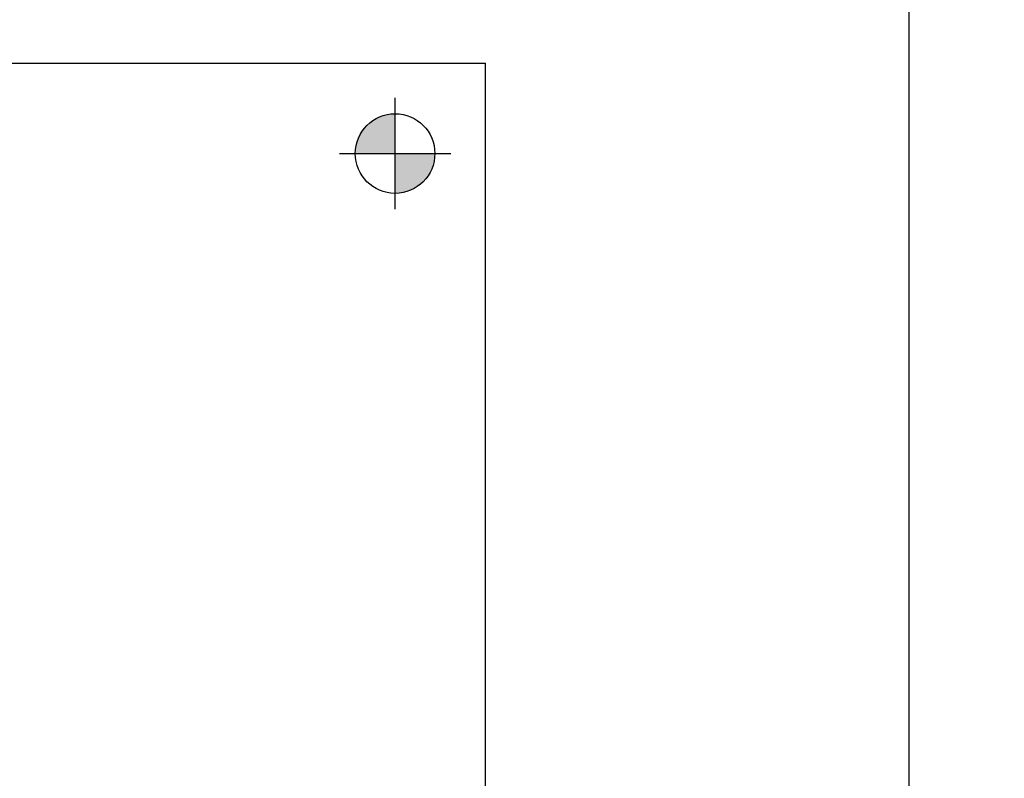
# Model space of a CAD drawing. Extents: x 18893 to 3351893, y -610358 to 406739.
# Tile 176 of 256: x 2136190 to 2136397, y 45519 to 45679. Entities that reach past the tile are written whole.
import ezdxf

# ---------------------------------------------------------------- set-up
doc = ezdxf.new("R2010")
doc.units = 0
doc.header["$LTSCALE"] = 800
doc.header["$MEASUREMENT"] = 0
doc.layers.add('KEY PLAN', color=251, linetype='CONTINUOUS')

# ---------------------------------------------------------------- blocks, each defined once
blk = doc.blocks.new('UTCOMBINE')
at = {"layer": 'KEY PLAN'}
h = blk.add_hatch(color=256, dxfattribs=at)
h.paths.add_polyline_path([(-708492.25, 43063.09), (-708483.87, 43063.09), (-708483.87, 43071.47, 0.414214)])
h.paths.add_polyline_path([(-708475.49, 43063.09), (-708483.87, 43063.09), (-708483.87, 43054.71, 0.414214)])
h = blk.add_hatch(color=256, dxfattribs=at)
h.paths.add_polyline_path([(-708492.25, 43063.09), (-708483.87, 43063.09), (-708483.87, 43071.47, 0.414214)])
h.paths.add_polyline_path([(-708475.49, 43063.09), (-708483.87, 43063.09), (-708483.87, 43054.71, 0.414214)])
h = blk.add_hatch(color=256, dxfattribs=at)
h.paths.add_polyline_path([(-708492.25, 43063.09), (-708483.87, 43063.09), (-708483.87, 43071.47, 0.414214)])
h.paths.add_polyline_path([(-708475.49, 43063.09), (-708483.87, 43063.09), (-708483.87, 43054.71, 0.414214)])
h = blk.add_hatch(color=256, dxfattribs=at)
h.paths.add_polyline_path([(-708492.25, 43063.09), (-708483.87, 43063.09), (-708483.87, 43071.47, 0.414214)])
h.paths.add_polyline_path([(-708475.49, 43063.09), (-708483.87, 43063.09), (-708483.87, 43054.71, 0.414214)])
h = blk.add_hatch(color=256, dxfattribs=at)
h.paths.add_polyline_path([(-708492.25, 43063.09), (-708483.87, 43063.09), (-708483.87, 43071.47, 0.414214)])
h.paths.add_polyline_path([(-708475.49, 43063.09), (-708483.87, 43063.09), (-708483.87, 43054.71, 0.414214)])
h = blk.add_hatch(color=256, dxfattribs=at)
h.paths.add_polyline_path([(-708492.25, 43063.09), (-708483.87, 43063.09), (-708483.87, 43071.47, 0.414214)])
h.paths.add_polyline_path([(-708475.49, 43063.09), (-708483.87, 43063.09), (-708483.87, 43054.71, 0.414214)])
h = blk.add_hatch(color=256, dxfattribs=at)
h.paths.add_polyline_path([(-708492.25, 43063.09), (-708483.87, 43063.09), (-708483.87, 43071.47, 0.414214)])
h.paths.add_polyline_path([(-708475.49, 43063.09), (-708483.87, 43063.09), (-708483.87, 43054.71, 0.414214)])
h = blk.add_hatch(color=256, dxfattribs=at)
h.paths.add_polyline_path([(-708492.25, 43063.09), (-708483.87, 43063.09), (-708483.87, 43071.47, 0.414214)])
h.paths.add_polyline_path([(-708475.49, 43063.09), (-708483.87, 43063.09), (-708483.87, 43054.71, 0.414214)])
h = blk.add_hatch(color=256, dxfattribs=at)
h.paths.add_polyline_path([(-708492.25, 43063.09), (-708483.87, 43063.09), (-708483.87, 43071.47, 0.414214)])
h.paths.add_polyline_path([(-708475.49, 43063.09), (-708483.87, 43063.09), (-708483.87, 43054.71, 0.414214)])
h = blk.add_hatch(color=256, dxfattribs=at)
h.paths.add_polyline_path([(-708492.25, 43063.09), (-708483.87, 43063.09), (-708483.87, 43071.47, 0.414214)])
h.paths.add_polyline_path([(-708475.49, 43063.09), (-708483.87, 43063.09), (-708483.87, 43054.71, 0.414214)])
h = blk.add_hatch(color=256, dxfattribs=at)
h.paths.add_polyline_path([(-708492.25, 43063.09), (-708483.87, 43063.09), (-708483.87, 43071.47, 0.414214)])
h.paths.add_polyline_path([(-708475.49, 43063.09), (-708483.87, 43063.09), (-708483.87, 43054.71, 0.414214)])
h = blk.add_hatch(color=256, dxfattribs=at)
h.paths.add_polyline_path([(-708492.25, 43063.09), (-708483.87, 43063.09), (-708483.87, 43071.47, 0.414214)])
h.paths.add_polyline_path([(-708475.49, 43063.09), (-708483.87, 43063.09), (-708483.87, 43054.71, 0.414214)])
h = blk.add_hatch(color=256, dxfattribs=at)
h.paths.add_polyline_path([(-708492.25, 43063.09), (-708483.87, 43063.09), (-708483.87, 43071.47, 0.414214)])
h.paths.add_polyline_path([(-708475.49, 43063.09), (-708483.87, 43063.09), (-708483.87, 43054.71, 0.414214)])
h = blk.add_hatch(color=256, dxfattribs=at)
h.paths.add_polyline_path([(-708492.25, 43063.09), (-708483.87, 43063.09), (-708483.87, 43071.47, 0.414214)])
h.paths.add_polyline_path([(-708475.49, 43063.09), (-708483.87, 43063.09), (-708483.87, 43054.71, 0.414214)])
h = blk.add_hatch(color=256, dxfattribs=at)
h.paths.add_polyline_path([(-708492.25, 43063.09), (-708483.87, 43063.09), (-708483.87, 43071.47, 0.414214)])
h.paths.add_polyline_path([(-708475.49, 43063.09), (-708483.87, 43063.09), (-708483.87, 43054.71, 0.414214)])
h = blk.add_hatch(color=256, dxfattribs=at)
h.paths.add_polyline_path([(-708492.25, 43063.09), (-708483.87, 43063.09), (-708483.87, 43071.47, 0.414214)])
h.paths.add_polyline_path([(-708475.49, 43063.09), (-708483.87, 43063.09), (-708483.87, 43054.71, 0.414214)])
h = blk.add_hatch(color=256, dxfattribs=at)
h.paths.add_polyline_path([(-708492.25, 43063.09), (-708483.87, 43063.09), (-708483.87, 43071.47, 0.414214)])
h.paths.add_polyline_path([(-708475.49, 43063.09), (-708483.87, 43063.09), (-708483.87, 43054.71, 0.414214)])
h = blk.add_hatch(color=256, dxfattribs=at)
h.paths.add_polyline_path([(-708492.25, 43063.09), (-708483.87, 43063.09), (-708483.87, 43071.47, 0.414214)])
h.paths.add_polyline_path([(-708475.49, 43063.09), (-708483.87, 43063.09), (-708483.87, 43054.71, 0.414214)])
h = blk.add_hatch(color=256, dxfattribs=at)
h.paths.add_polyline_path([(-708492.25, 43063.09), (-708483.87, 43063.09), (-708483.87, 43071.47, 0.414214)])
h.paths.add_polyline_path([(-708475.49, 43063.09), (-708483.87, 43063.09), (-708483.87, 43054.71, 0.414214)])
h = blk.add_hatch(color=256, dxfattribs=at)
h.paths.add_polyline_path([(-708492.25, 43063.09), (-708483.87, 43063.09), (-708483.87, 43071.47, 0.414214)])
h.paths.add_polyline_path([(-708475.49, 43063.09), (-708483.87, 43063.09), (-708483.87, 43054.71, 0.414214)])
h = blk.add_hatch(color=256, dxfattribs=at)
h.paths.add_polyline_path([(-708492.25, 43063.09), (-708483.87, 43063.09), (-708483.87, 43071.47, 0.414214)])
h.paths.add_polyline_path([(-708475.49, 43063.09), (-708483.87, 43063.09), (-708483.87, 43054.71, 0.414214)])
h = blk.add_hatch(color=256, dxfattribs=at)
h.paths.add_polyline_path([(-708492.25, 43063.09), (-708483.87, 43063.09), (-708483.87, 43071.47, 0.414214)])
h.paths.add_polyline_path([(-708475.49, 43063.09), (-708483.87, 43063.09), (-708483.87, 43054.71, 0.414214)])
h = blk.add_hatch(color=256, dxfattribs=at)
h.paths.add_polyline_path([(-708492.25, 43063.09), (-708483.87, 43063.09), (-708483.87, 43071.47, 0.414214)])
h.paths.add_polyline_path([(-708475.49, 43063.09), (-708483.87, 43063.09), (-708483.87, 43054.71, 0.414214)])
h = blk.add_hatch(color=256, dxfattribs=at)
h.paths.add_polyline_path([(-708492.25, 43063.09), (-708483.87, 43063.09), (-708483.87, 43071.47, 0.414214)])
h.paths.add_polyline_path([(-708475.49, 43063.09), (-708483.87, 43063.09), (-708483.87, 43054.71, 0.414214)])
h = blk.add_hatch(color=256, dxfattribs=at)
h.paths.add_polyline_path([(-708492.25, 43063.09), (-708483.87, 43063.09), (-708483.87, 43071.47, 0.414214)])
h.paths.add_polyline_path([(-708475.49, 43063.09), (-708483.87, 43063.09), (-708483.87, 43054.71, 0.414214)])
h = blk.add_hatch(color=256, dxfattribs=at)
h.paths.add_polyline_path([(-708492.25, 43063.09), (-708483.87, 43063.09), (-708483.87, 43071.47, 0.414214)])
h.paths.add_polyline_path([(-708475.49, 43063.09), (-708483.87, 43063.09), (-708483.87, 43054.71, 0.414214)])
h = blk.add_hatch(color=256, dxfattribs=at)
h.paths.add_polyline_path([(-708492.25, 43063.09), (-708483.87, 43063.09), (-708483.87, 43071.47, 0.414214)])
h.paths.add_polyline_path([(-708475.49, 43063.09), (-708483.87, 43063.09), (-708483.87, 43054.71, 0.414214)])
h = blk.add_hatch(color=256, dxfattribs=at)
h.paths.add_polyline_path([(-708492.25, 43063.09), (-708483.87, 43063.09), (-708483.87, 43071.47, 0.414214)])
h.paths.add_polyline_path([(-708475.49, 43063.09), (-708483.87, 43063.09), (-708483.87, 43054.71, 0.414214)])
h = blk.add_hatch(color=256, dxfattribs=at)
h.paths.add_polyline_path([(-708492.25, 43063.09), (-708483.87, 43063.09), (-708483.87, 43071.47, 0.414214)])
h.paths.add_polyline_path([(-708475.49, 43063.09), (-708483.87, 43063.09), (-708483.87, 43054.71, 0.414214)])
h = blk.add_hatch(color=256, dxfattribs=at)
h.paths.add_polyline_path([(-708492.25, 43063.09), (-708483.87, 43063.09), (-708483.87, 43071.47, 0.414214)])
h.paths.add_polyline_path([(-708475.49, 43063.09), (-708483.87, 43063.09), (-708483.87, 43054.71, 0.414214)])
h = blk.add_hatch(color=256, dxfattribs=at)
h.paths.add_polyline_path([(-708492.25, 43063.09), (-708483.87, 43063.09), (-708483.87, 43071.47, 0.414214)])
h.paths.add_polyline_path([(-708475.49, 43063.09), (-708483.87, 43063.09), (-708483.87, 43054.71, 0.414214)])
h = blk.add_hatch(color=256, dxfattribs=at)
h.paths.add_polyline_path([(-708492.25, 43063.09), (-708483.87, 43063.09), (-708483.87, 43071.47, 0.414214)])
h.paths.add_polyline_path([(-708475.49, 43063.09), (-708483.87, 43063.09), (-708483.87, 43054.71, 0.414214)])
h = blk.add_hatch(color=256, dxfattribs=at)
h.paths.add_polyline_path([(-708492.25, 43063.09), (-708483.87, 43063.09), (-708483.87, 43071.47, 0.414214)])
h.paths.add_polyline_path([(-708475.49, 43063.09), (-708483.87, 43063.09), (-708483.87, 43054.71, 0.414214)])
h = blk.add_hatch(color=256, dxfattribs=at)
h.paths.add_polyline_path([(-708492.25, 43063.09), (-708483.87, 43063.09), (-708483.87, 43071.47, 0.414214)])
h.paths.add_polyline_path([(-708475.49, 43063.09), (-708483.87, 43063.09), (-708483.87, 43054.71, 0.414214)])
h = blk.add_hatch(color=256, dxfattribs=at)
h.paths.add_polyline_path([(-708492.25, 43063.09), (-708483.87, 43063.09), (-708483.87, 43071.47, 0.414214)])
h.paths.add_polyline_path([(-708475.49, 43063.09), (-708483.87, 43063.09), (-708483.87, 43054.71, 0.414214)])
h = blk.add_hatch(color=256, dxfattribs=at)
h.paths.add_polyline_path([(-708492.25, 43063.09), (-708483.87, 43063.09), (-708483.87, 43071.47, 0.414214)])
h.paths.add_polyline_path([(-708475.49, 43063.09), (-708483.87, 43063.09), (-708483.87, 43054.71, 0.414214)])
h = blk.add_hatch(color=256, dxfattribs=at)
h.paths.add_polyline_path([(-708492.25, 43063.09), (-708483.87, 43063.09), (-708483.87, 43071.47, 0.414214)])
h.paths.add_polyline_path([(-708475.49, 43063.09), (-708483.87, 43063.09), (-708483.87, 43054.71, 0.414214)])
h = blk.add_hatch(color=256, dxfattribs=at)
h.paths.add_polyline_path([(-708492.25, 43063.09), (-708483.87, 43063.09), (-708483.87, 43071.47, 0.414214)])
h.paths.add_polyline_path([(-708475.49, 43063.09), (-708483.87, 43063.09), (-708483.87, 43054.71, 0.414214)])
h = blk.add_hatch(color=256, dxfattribs=at)
h.paths.add_polyline_path([(-708492.25, 43063.09), (-708483.87, 43063.09), (-708483.87, 43071.47, 0.414214)])
h.paths.add_polyline_path([(-708475.49, 43063.09), (-708483.87, 43063.09), (-708483.87, 43054.71, 0.414214)])
h = blk.add_hatch(color=256, dxfattribs=at)
h.paths.add_polyline_path([(-708492.25, 43063.09), (-708483.87, 43063.09), (-708483.87, 43071.47, 0.414214)])
h.paths.add_polyline_path([(-708475.49, 43063.09), (-708483.87, 43063.09), (-708483.87, 43054.71, 0.414214)])
h = blk.add_hatch(color=256, dxfattribs=at)
h.paths.add_polyline_path([(-708492.25, 43063.09), (-708483.87, 43063.09), (-708483.87, 43071.47, 0.414214)])
h.paths.add_polyline_path([(-708475.49, 43063.09), (-708483.87, 43063.09), (-708483.87, 43054.71, 0.414214)])
h = blk.add_hatch(color=256, dxfattribs=at)
h.paths.add_polyline_path([(-708492.25, 43063.09), (-708483.87, 43063.09), (-708483.87, 43071.47, 0.414214)])
h.paths.add_polyline_path([(-708475.49, 43063.09), (-708483.87, 43063.09), (-708483.87, 43054.71, 0.414214)])
h = blk.add_hatch(color=256, dxfattribs=at)
h.paths.add_polyline_path([(-708492.25, 43063.09), (-708483.87, 43063.09), (-708483.87, 43071.47, 0.414214)])
h.paths.add_polyline_path([(-708475.49, 43063.09), (-708483.87, 43063.09), (-708483.87, 43054.71, 0.414214)])
h = blk.add_hatch(color=256, dxfattribs=at)
h.paths.add_polyline_path([(-708492.25, 43063.09), (-708483.87, 43063.09), (-708483.87, 43071.47, 0.414214)])
h.paths.add_polyline_path([(-708475.49, 43063.09), (-708483.87, 43063.09), (-708483.87, 43054.71, 0.414214)])
h = blk.add_hatch(color=256, dxfattribs=at)
h.paths.add_polyline_path([(-708492.25, 43063.09), (-708483.87, 43063.09), (-708483.87, 43071.47, 0.414214)])
h.paths.add_polyline_path([(-708475.49, 43063.09), (-708483.87, 43063.09), (-708483.87, 43054.71, 0.414214)])
h = blk.add_hatch(color=256, dxfattribs=at)
h.paths.add_polyline_path([(-708492.25, 43063.09), (-708483.87, 43063.09), (-708483.87, 43071.47, 0.414214)])
h.paths.add_polyline_path([(-708475.49, 43063.09), (-708483.87, 43063.09), (-708483.87, 43054.71, 0.414214)])
h = blk.add_hatch(color=256, dxfattribs=at)
h.paths.add_polyline_path([(-708492.25, 43063.09), (-708483.87, 43063.09), (-708483.87, 43071.47, 0.414214)])
h.paths.add_polyline_path([(-708475.49, 43063.09), (-708483.87, 43063.09), (-708483.87, 43054.71, 0.414214)])
h = blk.add_hatch(color=256, dxfattribs=at)
h.paths.add_polyline_path([(-708492.25, 43063.09), (-708483.87, 43063.09), (-708483.87, 43071.47, 0.414214)])
h.paths.add_polyline_path([(-708475.49, 43063.09), (-708483.87, 43063.09), (-708483.87, 43054.71, 0.414214)])
h = blk.add_hatch(color=256, dxfattribs=at)
h.paths.add_polyline_path([(-708492.25, 43063.09), (-708483.87, 43063.09), (-708483.87, 43071.47, 0.414214)])
h.paths.add_polyline_path([(-708475.49, 43063.09), (-708483.87, 43063.09), (-708483.87, 43054.71, 0.414214)])
h = blk.add_hatch(color=256, dxfattribs=at)
h.paths.add_polyline_path([(-708492.25, 43063.09), (-708483.87, 43063.09), (-708483.87, 43071.47, 0.414214)])
h.paths.add_polyline_path([(-708475.49, 43063.09), (-708483.87, 43063.09), (-708483.87, 43054.71, 0.414214)])
h = blk.add_hatch(color=256, dxfattribs=at)
h.paths.add_polyline_path([(-708492.25, 43063.09), (-708483.87, 43063.09), (-708483.87, 43071.47, 0.414214)])
h.paths.add_polyline_path([(-708475.49, 43063.09), (-708483.87, 43063.09), (-708483.87, 43054.71, 0.414214)])
h = blk.add_hatch(color=256, dxfattribs=at)
h.paths.add_polyline_path([(-708492.25, 43063.09), (-708483.87, 43063.09), (-708483.87, 43071.47, 0.414214)])
h.paths.add_polyline_path([(-708475.49, 43063.09), (-708483.87, 43063.09), (-708483.87, 43054.71, 0.414214)])
h = blk.add_hatch(color=256, dxfattribs=at)
h.paths.add_polyline_path([(-708492.25, 43063.09), (-708483.87, 43063.09), (-708483.87, 43071.47, 0.414214)])
h.paths.add_polyline_path([(-708475.49, 43063.09), (-708483.87, 43063.09), (-708483.87, 43054.71, 0.414214)])
h = blk.add_hatch(color=256, dxfattribs=at)
h.paths.add_polyline_path([(-708492.25, 43063.09), (-708483.87, 43063.09), (-708483.87, 43071.47, 0.414214)])
h.paths.add_polyline_path([(-708475.49, 43063.09), (-708483.87, 43063.09), (-708483.87, 43054.71, 0.414214)])
h = blk.add_hatch(color=256, dxfattribs=at)
h.paths.add_polyline_path([(-708492.25, 43063.09), (-708483.87, 43063.09), (-708483.87, 43071.47, 0.414214)])
h.paths.add_polyline_path([(-708475.49, 43063.09), (-708483.87, 43063.09), (-708483.87, 43054.71, 0.414214)])
h = blk.add_hatch(color=256, dxfattribs=at)
h.paths.add_polyline_path([(-708492.25, 43063.09), (-708483.87, 43063.09), (-708483.87, 43071.47, 0.414214)])
h.paths.add_polyline_path([(-708475.49, 43063.09), (-708483.87, 43063.09), (-708483.87, 43054.71, 0.414214)])
h = blk.add_hatch(color=256, dxfattribs=at)
h.paths.add_polyline_path([(-708492.25, 43063.09), (-708483.87, 43063.09), (-708483.87, 43071.47, 0.414214)])
h.paths.add_polyline_path([(-708475.49, 43063.09), (-708483.87, 43063.09), (-708483.87, 43054.71, 0.414214)])
h = blk.add_hatch(color=256, dxfattribs=at)
h.paths.add_polyline_path([(-708492.25, 43063.09), (-708483.87, 43063.09), (-708483.87, 43071.47, 0.414214)])
h.paths.add_polyline_path([(-708475.49, 43063.09), (-708483.87, 43063.09), (-708483.87, 43054.71, 0.414214)])
h = blk.add_hatch(color=256, dxfattribs=at)
h.paths.add_polyline_path([(-708492.25, 43063.09), (-708483.87, 43063.09), (-708483.87, 43071.47, 0.414214)])
h.paths.add_polyline_path([(-708475.49, 43063.09), (-708483.87, 43063.09), (-708483.87, 43054.71, 0.414214)])
h = blk.add_hatch(color=256, dxfattribs=at)
h.paths.add_polyline_path([(-708492.25, 43063.09), (-708483.87, 43063.09), (-708483.87, 43071.47, 0.414214)])
h.paths.add_polyline_path([(-708475.49, 43063.09), (-708483.87, 43063.09), (-708483.87, 43054.71, 0.414214)])
h = blk.add_hatch(color=256, dxfattribs=at)
h.paths.add_polyline_path([(-708492.25, 43063.09), (-708483.87, 43063.09), (-708483.87, 43071.47, 0.414214)])
h.paths.add_polyline_path([(-708475.49, 43063.09), (-708483.87, 43063.09), (-708483.87, 43054.71, 0.414214)])
h = blk.add_hatch(color=256, dxfattribs=at)
h.paths.add_polyline_path([(-708492.25, 43063.09), (-708483.87, 43063.09), (-708483.87, 43071.47, 0.414214)])
h.paths.add_polyline_path([(-708475.49, 43063.09), (-708483.87, 43063.09), (-708483.87, 43054.71, 0.414214)])
h = blk.add_hatch(color=256, dxfattribs=at)
h.paths.add_polyline_path([(-708492.25, 43063.09), (-708483.87, 43063.09), (-708483.87, 43071.47, 0.414214)])
h.paths.add_polyline_path([(-708475.49, 43063.09), (-708483.87, 43063.09), (-708483.87, 43054.71, 0.414214)])
h = blk.add_hatch(color=256, dxfattribs=at)
h.paths.add_polyline_path([(-708492.25, 43063.09), (-708483.87, 43063.09), (-708483.87, 43071.47, 0.414214)])
h.paths.add_polyline_path([(-708475.49, 43063.09), (-708483.87, 43063.09), (-708483.87, 43054.71, 0.414214)])
for p, q in [((-708592.13, 44372.55, 0), (-708592.13, 42972.56, 0)), ((-708592.13, 44372.55, 0), (-708592.13, 42972.56, 0)), ((-708502.92, 43348.86, 0), (-708502.92, 43044.04, 0)), ((-708502.92, 43348.86, 0), (-708502.92, 43044.04, 0)), ((-708502.92, 43348.86, 0), (-708502.92, 43044.04, 0)), ((-708502.92, 43348.86, 0), (-708502.92, 43044.04, 0)), ((-708502.92, 43348.86, 0), (-708502.92, 43044.04, 0)), ((-708502.92, 43348.86, 0), (-708502.92, 43044.04, 0)), ((-708502.92, 43348.86, 0), (-708502.92, 43044.04, 0)), ((-708502.92, 43348.86, 0), (-708502.92, 43044.04, 0)), ((-708502.92, 43348.86, 0), (-708502.92, 43044.04, 0)), ((-708502.92, 43348.86, 0), (-708502.92, 43044.04, 0)), ((-708502.92, 43348.86, 0), (-708502.92, 43044.04, 0)), ((-708502.92, 43348.86, 0), (-708502.92, 43044.04, 0)), ((-708502.92, 43348.86, 0), (-708502.92, 43044.04, 0)), ((-708502.92, 43348.86, 0), (-708502.92, 43044.04, 0)), ((-708502.92, 43348.86, 0), (-708502.92, 43044.04, 0)), ((-708502.92, 43348.86, 0), (-708502.92, 43044.04, 0)), ((-708502.92, 43348.86, 0), (-708502.92, 43044.04, 0)), ((-708502.92, 43348.86, 0), (-708502.92, 43044.04, 0)), ((-708502.92, 43348.86, 0), (-708502.92, 43044.04, 0)), ((-708502.92, 43348.86, 0), (-708502.92, 43044.04, 0)), ((-708502.92, 43348.86, 0), (-708502.92, 43044.04, 0)), ((-708502.92, 43348.86, 0), (-708502.92, 43044.04, 0)), ((-708502.92, 43348.86, 0), (-708502.92, 43044.04, 0)), ((-708502.92, 43348.86, 0), (-708502.92, 43044.04, 0)), ((-708502.92, 43348.86, 0), (-708502.92, 43044.04, 0)), ((-708502.92, 43348.86, 0), (-708502.92, 43044.04, 0)), ((-708502.92, 43348.86, 0), (-708502.92, 43044.04, 0)), ((-708502.92, 43348.86, 0), (-708502.92, 43044.04, 0)), ((-708502.92, 43348.86, 0), (-708502.92, 43044.04, 0)), ((-708502.92, 43348.86, 0), (-708502.92, 43044.04, 0)), ((-708502.92, 43348.86, 0), (-708502.92, 43044.04, 0)), ((-708502.92, 43348.86, 0), (-708502.92, 43044.04, 0)), ((-708502.92, 43348.86, 0), (-708502.92, 43044.04, 0)), ((-708502.92, 43348.86, 0), (-708502.92, 43044.04, 0)), ((-708502.92, 43348.86, 0), (-708502.92, 43044.04, 0)), ((-708502.92, 43348.86, 0), (-708502.92, 43044.04, 0)), ((-708502.92, 43348.86, 0), (-708502.92, 43044.04, 0)), ((-708502.92, 43348.86, 0), (-708502.92, 43044.04, 0)), ((-708502.92, 43348.86, 0), (-708502.92, 43044.04, 0)), ((-708502.92, 43348.86, 0), (-708502.92, 43044.04, 0)), ((-708502.92, 43348.86, 0), (-708502.92, 43044.04, 0)), ((-708502.92, 43348.86, 0), (-708502.92, 43044.04, 0)), ((-708502.92, 43348.86, 0), (-708502.92, 43044.04, 0)), ((-708502.92, 43348.86, 0), (-708502.92, 43044.04, 0)), ((-708502.92, 43348.86, 0), (-708502.92, 43044.04, 0)), ((-708502.92, 43348.86, 0), (-708502.92, 43044.04, 0)), ((-708502.92, 43348.86, 0), (-708502.92, 43044.04, 0)), ((-708502.92, 43348.86, 0), (-708502.92, 43044.04, 0)), ((-708502.92, 43348.86, 0), (-708502.92, 43044.04, 0)), ((-708502.92, 43348.86, 0), (-708502.92, 43044.04, 0)), ((-708502.92, 43348.86, 0), (-708502.92, 43044.04, 0)), ((-708502.92, 43348.86, 0), (-708502.92, 43044.04, 0)), ((-708502.92, 43348.86, 0), (-708502.92, 43044.04, 0)), ((-708502.92, 43348.86, 0), (-708502.92, 43044.04, 0)), ((-708502.92, 43348.86, 0), (-708502.92, 43044.04, 0)), ((-708502.92, 43348.86, 0), (-708502.92, 43044.04, 0)), ((-708502.92, 43348.86, 0), (-708502.92, 43044.04, 0)), ((-708502.92, 43348.86, 0), (-708502.92, 43044.04, 0)), ((-708502.92, 43348.86, 0), (-708502.92, 43044.04, 0)), ((-708502.92, 43348.86, 0), (-708502.92, 43044.04, 0)), ((-708502.92, 43348.86, 0), (-708502.92, 43044.04, 0)), ((-708502.92, 43348.86, 0), (-708502.92, 43044.04, 0)), ((-708502.92, 43348.86, 0), (-708502.92, 43044.04, 0)), ((-708502.92, 43348.86, 0), (-708502.92, 43044.04, 0)), ((-708483.87, 43074.81, 0), (-708483.87, 43051.37, 0)), ((-708483.87, 43074.81, 0), (-708483.87, 43051.37, 0)), ((-708483.87, 43074.81, 0), (-708483.87, 43051.37, 0)), ((-708483.87, 43074.81, 0), (-708483.87, 43051.37, 0)), ((-708483.87, 43074.81, 0), (-708483.87, 43051.37, 0)), ((-708483.87, 43074.81, 0), (-708483.87, 43051.37, 0)), ((-708483.87, 43074.81, 0), (-708483.87, 43051.37, 0)), ((-708483.87, 43074.81, 0), (-708483.87, 43051.37, 0)), ((-708483.87, 43074.81, 0), (-708483.87, 43051.37, 0)), ((-708483.87, 43074.81, 0), (-708483.87, 43051.37, 0)), ((-708483.87, 43074.81, 0), (-708483.87, 43051.37, 0)), ((-708483.87, 43074.81, 0), (-708483.87, 43051.37, 0)), ((-708483.87, 43074.81, 0), (-708483.87, 43051.37, 0)), ((-708483.87, 43074.81, 0), (-708483.87, 43051.37, 0)), ((-708483.87, 43074.81, 0), (-708483.87, 43051.37, 0)), ((-708483.87, 43074.81, 0), (-708483.87, 43051.37, 0)), ((-708483.87, 43074.81, 0), (-708483.87, 43051.37, 0)), ((-708483.87, 43074.81, 0), (-708483.87, 43051.37, 0)), ((-708483.87, 43074.81, 0), (-708483.87, 43051.37, 0)), ((-708483.87, 43074.81, 0), (-708483.87, 43051.37, 0)), ((-708483.87, 43074.81, 0), (-708483.87, 43051.37, 0)), ((-708483.87, 43074.81, 0), (-708483.87, 43051.37, 0)), ((-708483.87, 43074.81, 0), (-708483.87, 43051.37, 0)), ((-708483.87, 43074.81, 0), (-708483.87, 43051.37, 0)), ((-708483.87, 43074.81, 0), (-708483.87, 43051.37, 0)), ((-708483.87, 43074.81, 0), (-708483.87, 43051.37, 0)), ((-708483.87, 43074.81, 0), (-708483.87, 43051.37, 0)), ((-708483.87, 43074.81, 0), (-708483.87, 43051.37, 0)), ((-708483.87, 43074.81, 0), (-708483.87, 43051.37, 0)), ((-708483.87, 43074.81, 0), (-708483.87, 43051.37, 0)), ((-708483.87, 43074.81, 0), (-708483.87, 43051.37, 0)), ((-708483.87, 43074.81, 0), (-708483.87, 43051.37, 0)), ((-708483.87, 43074.81, 0), (-708483.87, 43051.37, 0)), ((-708483.87, 43074.81, 0), (-708483.87, 43051.37, 0)), ((-708483.87, 43074.81, 0), (-708483.87, 43051.37, 0)), ((-708483.87, 43074.81, 0), (-708483.87, 43051.37, 0)), ((-708483.87, 43074.81, 0), (-708483.87, 43051.37, 0)), ((-708483.87, 43074.81, 0), (-708483.87, 43051.37, 0)), ((-708483.87, 43074.81, 0), (-708483.87, 43051.37, 0)), ((-708483.87, 43074.81, 0), (-708483.87, 43051.37, 0)), ((-708483.87, 43074.81, 0), (-708483.87, 43051.37, 0)), ((-708483.87, 43074.81, 0), (-708483.87, 43051.37, 0)), ((-708483.87, 43074.81, 0), (-708483.87, 43051.37, 0)), ((-708483.87, 43074.81, 0), (-708483.87, 43051.37, 0)), ((-708483.87, 43074.81, 0), (-708483.87, 43051.37, 0)), ((-708483.87, 43074.81, 0), (-708483.87, 43051.37, 0)), ((-708483.87, 43074.81, 0), (-708483.87, 43051.37, 0)), ((-708483.87, 43074.81, 0), (-708483.87, 43051.37, 0)), ((-708483.87, 43074.81, 0), (-708483.87, 43051.37, 0)), ((-708483.87, 43074.81, 0), (-708483.87, 43051.37, 0)), ((-708483.87, 43074.81, 0), (-708483.87, 43051.37, 0)), ((-708483.87, 43074.81, 0), (-708483.87, 43051.37, 0)), ((-708483.87, 43074.81, 0), (-708483.87, 43051.37, 0)), ((-708483.87, 43074.81, 0), (-708483.87, 43051.37, 0)), ((-708483.87, 43074.81, 0), (-708483.87, 43051.37, 0)), ((-708483.87, 43074.81, 0), (-708483.87, 43051.37, 0)), ((-708483.87, 43074.81, 0), (-708483.87, 43051.37, 0)), ((-708483.87, 43074.81, 0), (-708483.87, 43051.37, 0)), ((-708483.87, 43074.81, 0), (-708483.87, 43051.37, 0)), ((-708483.87, 43074.81, 0), (-708483.87, 43051.37, 0)), ((-708483.87, 43074.81, 0), (-708483.87, 43051.37, 0)), ((-708483.87, 43074.81, 0), (-708483.87, 43051.37, 0)), ((-708483.87, 43074.81, 0), (-708483.87, 43051.37, 0)), ((-708483.87, 43074.81, 0), (-708483.87, 43051.37, 0)), ((-708472.15, 43063.09, 0), (-708495.59, 43063.09, 0)), ((-708472.15, 43063.09, 0), (-708495.59, 43063.09, 0)), ((-708472.15, 43063.09, 0), (-708495.59, 43063.09, 0)), ((-708472.15, 43063.09, 0), (-708495.59, 43063.09, 0)), ((-708472.15, 43063.09, 0), (-708495.59, 43063.09, 0)), ((-708472.15, 43063.09, 0), (-708495.59, 43063.09, 0)), ((-708472.15, 43063.09, 0), (-708495.59, 43063.09, 0)), ((-708472.15, 43063.09, 0), (-708495.59, 43063.09, 0)), ((-708472.15, 43063.09, 0), (-708495.59, 43063.09, 0)), ((-708472.15, 43063.09, 0), (-708495.59, 43063.09, 0)), ((-708472.15, 43063.09, 0), (-708495.59, 43063.09, 0)), ((-708472.15, 43063.09, 0), (-708495.59, 43063.09, 0)), ((-708472.15, 43063.09, 0), (-708495.59, 43063.09, 0)), ((-708472.15, 43063.09, 0), (-708495.59, 43063.09, 0)), ((-708472.15, 43063.09, 0), (-708495.59, 43063.09, 0)), ((-708472.15, 43063.09, 0), (-708495.59, 43063.09, 0)), ((-708472.15, 43063.09, 0), (-708495.59, 43063.09, 0)), ((-708472.15, 43063.09, 0), (-708495.59, 43063.09, 0)), ((-708472.15, 43063.09, 0), (-708495.59, 43063.09, 0)), ((-708472.15, 43063.09, 0), (-708495.59, 43063.09, 0)), ((-708472.15, 43063.09, 0), (-708495.59, 43063.09, 0)), ((-708472.15, 43063.09, 0), (-708495.59, 43063.09, 0)), ((-708472.15, 43063.09, 0), (-708495.59, 43063.09, 0)), ((-708472.15, 43063.09, 0), (-708495.59, 43063.09, 0)), ((-708472.15, 43063.09, 0), (-708495.59, 43063.09, 0)), ((-708472.15, 43063.09, 0), (-708495.59, 43063.09, 0)), ((-708472.15, 43063.09, 0), (-708495.59, 43063.09, 0)), ((-708472.15, 43063.09, 0), (-708495.59, 43063.09, 0)), ((-708472.15, 43063.09, 0), (-708495.59, 43063.09, 0)), ((-708472.15, 43063.09, 0), (-708495.59, 43063.09, 0)), ((-708472.15, 43063.09, 0), (-708495.59, 43063.09, 0)), ((-708472.15, 43063.09, 0), (-708495.59, 43063.09, 0)), ((-708472.15, 43063.09, 0), (-708495.59, 43063.09, 0)), ((-708472.15, 43063.09, 0), (-708495.59, 43063.09, 0)), ((-708472.15, 43063.09, 0), (-708495.59, 43063.09, 0)), ((-708472.15, 43063.09, 0), (-708495.59, 43063.09, 0)), ((-708472.15, 43063.09, 0), (-708495.59, 43063.09, 0)), ((-708472.15, 43063.09, 0), (-708495.59, 43063.09, 0)), ((-708472.15, 43063.09, 0), (-708495.59, 43063.09, 0)), ((-708472.15, 43063.09, 0), (-708495.59, 43063.09, 0)), ((-708472.15, 43063.09, 0), (-708495.59, 43063.09, 0)), ((-708472.15, 43063.09, 0), (-708495.59, 43063.09, 0)), ((-708472.15, 43063.09, 0), (-708495.59, 43063.09, 0)), ((-708472.15, 43063.09, 0), (-708495.59, 43063.09, 0)), ((-708472.15, 43063.09, 0), (-708495.59, 43063.09, 0)), ((-708472.15, 43063.09, 0), (-708495.59, 43063.09, 0)), ((-708472.15, 43063.09, 0), (-708495.59, 43063.09, 0)), ((-708472.15, 43063.09, 0), (-708495.59, 43063.09, 0)), ((-708472.15, 43063.09, 0), (-708495.59, 43063.09, 0)), ((-708472.15, 43063.09, 0), (-708495.59, 43063.09, 0)), ((-708472.15, 43063.09, 0), (-708495.59, 43063.09, 0)), ((-708472.15, 43063.09, 0), (-708495.59, 43063.09, 0)), ((-708472.15, 43063.09, 0), (-708495.59, 43063.09, 0)), ((-708472.15, 43063.09, 0), (-708495.59, 43063.09, 0)), ((-708472.15, 43063.09, 0), (-708495.59, 43063.09, 0)), ((-708472.15, 43063.09, 0), (-708495.59, 43063.09, 0)), ((-708472.15, 43063.09, 0), (-708495.59, 43063.09, 0)), ((-708472.15, 43063.09, 0), (-708495.59, 43063.09, 0)), ((-708472.15, 43063.09, 0), (-708495.59, 43063.09, 0)), ((-708472.15, 43063.09, 0), (-708495.59, 43063.09, 0)), ((-708472.15, 43063.09, 0), (-708495.59, 43063.09, 0)), ((-708472.15, 43063.09, 0), (-708495.59, 43063.09, 0)), ((-708472.15, 43063.09, 0), (-708495.59, 43063.09, 0)), ((-708472.15, 43063.09, 0), (-708495.59, 43063.09, 0)), ((-708198.1, 43044.04, 0), (-708502.92, 43044.04, 0)), ((-708198.1, 43044.04, 0), (-708502.92, 43044.04, 0)), ((-708198.1, 43044.04, 0), (-708502.92, 43044.04, 0)), ((-708198.1, 43044.04, 0), (-708502.92, 43044.04, 0)), ((-708198.1, 43044.04, 0), (-708502.92, 43044.04, 0)), ((-708198.1, 43044.04, 0), (-708502.92, 43044.04, 0)), ((-708198.1, 43044.04, 0), (-708502.92, 43044.04, 0)), ((-708198.1, 43044.04, 0), (-708502.92, 43044.04, 0)), ((-708198.1, 43044.04, 0), (-708502.92, 43044.04, 0)), ((-708198.1, 43044.04, 0), (-708502.92, 43044.04, 0)), ((-708198.1, 43044.04, 0), (-708502.92, 43044.04, 0)), ((-708198.1, 43044.04, 0), (-708502.92, 43044.04, 0)), ((-708198.1, 43044.04, 0), (-708502.92, 43044.04, 0)), ((-708198.1, 43044.04, 0), (-708502.92, 43044.04, 0)), ((-708198.1, 43044.04, 0), (-708502.92, 43044.04, 0)), ((-708198.1, 43044.04, 0), (-708502.92, 43044.04, 0)), ((-708198.1, 43044.04, 0), (-708502.92, 43044.04, 0)), ((-708198.1, 43044.04, 0), (-708502.92, 43044.04, 0)), ((-708198.1, 43044.04, 0), (-708502.92, 43044.04, 0)), ((-708198.1, 43044.04, 0), (-708502.92, 43044.04, 0)), ((-708198.1, 43044.04, 0), (-708502.92, 43044.04, 0)), ((-708198.1, 43044.04, 0), (-708502.92, 43044.04, 0)), ((-708198.1, 43044.04, 0), (-708502.92, 43044.04, 0)), ((-708198.1, 43044.04, 0), (-708502.92, 43044.04, 0)), ((-708198.1, 43044.04, 0), (-708502.92, 43044.04, 0)), ((-708198.1, 43044.04, 0), (-708502.92, 43044.04, 0)), ((-708198.1, 43044.04, 0), (-708502.92, 43044.04, 0)), ((-708198.1, 43044.04, 0), (-708502.92, 43044.04, 0)), ((-708198.1, 43044.04, 0), (-708502.92, 43044.04, 0)), ((-708198.1, 43044.04, 0), (-708502.92, 43044.04, 0)), ((-708198.1, 43044.04, 0), (-708502.92, 43044.04, 0)), ((-708198.1, 43044.04, 0), (-708502.92, 43044.04, 0)), ((-708198.1, 43044.04, 0), (-708502.92, 43044.04, 0)), ((-708198.1, 43044.04, 0), (-708502.92, 43044.04, 0)), ((-708198.1, 43044.04, 0), (-708502.92, 43044.04, 0)), ((-708198.1, 43044.04, 0), (-708502.92, 43044.04, 0)), ((-708198.1, 43044.04, 0), (-708502.92, 43044.04, 0)), ((-708198.1, 43044.04, 0), (-708502.92, 43044.04, 0)), ((-708198.1, 43044.04, 0), (-708502.92, 43044.04, 0)), ((-708198.1, 43044.04, 0), (-708502.92, 43044.04, 0)), ((-708198.1, 43044.04, 0), (-708502.92, 43044.04, 0)), ((-708198.1, 43044.04, 0), (-708502.92, 43044.04, 0)), ((-708198.1, 43044.04, 0), (-708502.92, 43044.04, 0)), ((-708198.1, 43044.04, 0), (-708502.92, 43044.04, 0)), ((-708198.1, 43044.04, 0), (-708502.92, 43044.04, 0)), ((-708198.1, 43044.04, 0), (-708502.92, 43044.04, 0)), ((-708198.1, 43044.04, 0), (-708502.92, 43044.04, 0)), ((-708198.1, 43044.04, 0), (-708502.92, 43044.04, 0)), ((-708198.1, 43044.04, 0), (-708502.92, 43044.04, 0)), ((-708198.1, 43044.04, 0), (-708502.92, 43044.04, 0)), ((-708198.1, 43044.04, 0), (-708502.92, 43044.04, 0)), ((-708198.1, 43044.04, 0), (-708502.92, 43044.04, 0)), ((-708198.1, 43044.04, 0), (-708502.92, 43044.04, 0)), ((-708198.1, 43044.04, 0), (-708502.92, 43044.04, 0)), ((-708198.1, 43044.04, 0), (-708502.92, 43044.04, 0)), ((-708198.1, 43044.04, 0), (-708502.92, 43044.04, 0)), ((-708198.1, 43044.04, 0), (-708502.92, 43044.04, 0)), ((-708198.1, 43044.04, 0), (-708502.92, 43044.04, 0)), ((-708198.1, 43044.04, 0), (-708502.92, 43044.04, 0)), ((-708198.1, 43044.04, 0), (-708502.92, 43044.04, 0)), ((-708198.1, 43044.04, 0), (-708502.92, 43044.04, 0)), ((-708198.1, 43044.04, 0), (-708502.92, 43044.04, 0)), ((-708198.1, 43044.04, 0), (-708502.92, 43044.04, 0)), ((-708198.1, 43044.04, 0), (-708502.92, 43044.04, 0))]:
    blk.add_line(p, q, dxfattribs=at)
for centre, radius in [((-708350.51, 43196.45, 0), 361.31), ((-708483.87, 43063.09, 0), 8.38), ((-708483.87, 43063.09, 0), 8.38), ((-708483.87, 43063.09, 0), 8.38), ((-708483.87, 43063.09, 0), 8.38), ((-708483.87, 43063.09, 0), 8.38), ((-708483.87, 43063.09, 0), 8.38), ((-708483.87, 43063.09, 0), 8.38), ((-708483.87, 43063.09, 0), 8.38), ((-708483.87, 43063.09, 0), 8.38), ((-708483.87, 43063.09, 0), 8.38), ((-708483.87, 43063.09, 0), 8.38), ((-708483.87, 43063.09, 0), 8.38), ((-708483.87, 43063.09, 0), 8.38), ((-708483.87, 43063.09, 0), 8.38), ((-708483.87, 43063.09, 0), 8.38), ((-708483.87, 43063.09, 0), 8.38), ((-708483.87, 43063.09, 0), 8.38), ((-708483.87, 43063.09, 0), 8.38), ((-708483.87, 43063.09, 0), 8.38), ((-708483.87, 43063.09, 0), 8.38), ((-708483.87, 43063.09, 0), 8.38), ((-708483.87, 43063.09, 0), 8.38), ((-708483.87, 43063.09, 0), 8.38), ((-708483.87, 43063.09, 0), 8.38), ((-708483.87, 43063.09, 0), 8.38), ((-708483.87, 43063.09, 0), 8.38), ((-708483.87, 43063.09, 0), 8.38), ((-708483.87, 43063.09, 0), 8.38), ((-708483.87, 43063.09, 0), 8.38), ((-708483.87, 43063.09, 0), 8.38), ((-708483.87, 43063.09, 0), 8.38), ((-708483.87, 43063.09, 0), 8.38), ((-708483.87, 43063.09, 0), 8.38), ((-708483.87, 43063.09, 0), 8.38), ((-708483.87, 43063.09, 0), 8.38), ((-708483.87, 43063.09, 0), 8.38), ((-708483.87, 43063.09, 0), 8.38), ((-708483.87, 43063.09, 0), 8.38), ((-708483.87, 43063.09, 0), 8.38), ((-708483.87, 43063.09, 0), 8.38), ((-708483.87, 43063.09, 0), 8.38), ((-708483.87, 43063.09, 0), 8.38), ((-708483.87, 43063.09, 0), 8.38), ((-708483.87, 43063.09, 0), 8.38), ((-708483.87, 43063.09, 0), 8.38), ((-708483.87, 43063.09, 0), 8.38), ((-708483.87, 43063.09, 0), 8.38), ((-708483.87, 43063.09, 0), 8.38), ((-708483.87, 43063.09, 0), 8.38), ((-708483.87, 43063.09, 0), 8.38), ((-708483.87, 43063.09, 0), 8.38), ((-708483.87, 43063.09, 0), 8.38), ((-708483.87, 43063.09, 0), 8.38), ((-708483.87, 43063.09, 0), 8.38), ((-708483.87, 43063.09, 0), 8.38), ((-708483.87, 43063.09, 0), 8.38), ((-708483.87, 43063.09, 0), 8.38), ((-708483.87, 43063.09, 0), 8.38), ((-708483.87, 43063.09, 0), 8.38), ((-708483.87, 43063.09, 0), 8.38), ((-708483.87, 43063.09, 0), 8.38), ((-708483.87, 43063.09, 0), 8.38), ((-708483.87, 43063.09, 0), 8.38), ((-708483.87, 43063.09, 0), 8.38)]:
    blk.add_circle(centre, radius, dxfattribs=at)

msp = doc.modelspace()

# ---------------------------------------------------------------- block references
at = {"layer": 'KEY PLAN', "rotation": 180}
msp.add_blockref('UTCOMBINE', (1427784.7, 88713.58, 0), dxfattribs=at)

doc.saveas('drawing.dxf')
